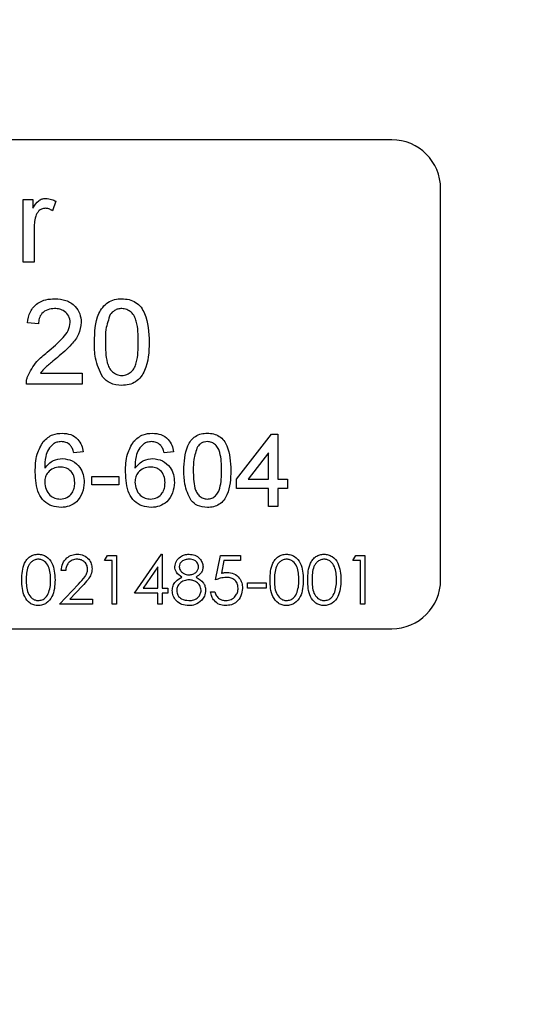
# Model space of a CAD drawing. Extents: x 0 to 8410, y 0 to 5940.
# Tile 200 of 210: x 6946 to 6966, y 4836 to 4876. Entities that reach past the tile are written whole.
import ezdxf

# ---------------------------------------------------------------- set-up
doc = ezdxf.new("R2010")
doc.units = 0
doc.header["$LTSCALE"] = 10
doc.layers.get('0').update_dxf_attribs({"linetype": 'CONTINUOUS'})
doc.styles.add('SLDTEXTSTYLE0', font='TXT', dxfattribs={"width": 0.605})
doc.dimstyles.new('SLDDIMSTYLE1', dxfattribs={"dimtxt": 50, "dimasz": 50, "dimexe": 0, "dimexo": 0.0625, "dimgap": 12.5, "dimtad": 1, "dimdec": 1, "dimrnd": 1e-09, "dimzin": 12, "dimtxsty": 'SLDTEXTSTYLE0', "dimsah": 1, "dimcen": 0.09, "dimazin": 3, "dimtfac": 1, "dimtofl": 0, "dimtmove": 0, "dimatfit": 3, "dimtolj": 1, "dimtzin": 12})

# ---------------------------------------------------------------- blocks, each defined once
blk = doc.blocks.new('_D_5')
at = {"color": 7, "linetype": 'CONTINUOUS'}
for p, q in [((6517.776, 4778.672), (6517.776, 5118.128)), ((7032.776, 4731.353), (7032.776, 5118.128)), ((7032.776, 5103.128), (6517.776, 5103.128))]:
    blk.add_line(p, q, dxfattribs=at)
for points in [[(6517.776, 5103.128), (6567.776, 5095.628), (6567.776, 5110.628)], [(7032.776, 5103.128), (6982.776, 5110.628), (6982.776, 5095.628)]]:
    blk.add_solid(points, dxfattribs=at)
at = {"color": 7, "linetype": 'CONTINUOUS', "insert": (6717.984, 5167.582), "char_height": 50, "attachment_point": 1, "style": 'SLDTEXTSTYLE0'}
blk.add_mtext('515', dxfattribs=at)

msp = doc.modelspace()

# ---------------------------------------------------------------- linework, layer by layer
at = {"color": 7, "linetype": 'CONTINUOUS'}
for p, q in [((6960.776, 4871.353), (6924.776, 4871.353)), ((6962.776, 4853.353), (6962.776, 4869.353)), ((6945.699, 4866.353), (6945.699, 4868.91)), ((6945.699, 4868.91), (6946.103, 4868.91)), ((6946.103, 4868.91), (6946.103, 4868.554)), ((6947.045, 4868.836), (6946.905, 4868.446)), ((6946.148, 4867.712), (6946.148, 4866.353)), ((6946.148, 4866.353), (6945.699, 4866.353)), ((6946.327, 4863.821), (6945.879, 4863.866)), ((6946.41, 4861.801), (6948.122, 4861.801)), ((6948.122, 4861.801), (6948.122, 4861.353)), ((6948.122, 4861.353), (6945.834, 4861.353)), ((6954.43, 4857.468), (6955.853, 4859.314)), ((6955.853, 4859.314), (6956.122, 4859.314)), ((6956.122, 4859.314), (6956.122, 4857.468)), ((6948.161, 4858.584), (6947.776, 4858.545)), ((6951.853, 4858.584), (6951.468, 4858.545)), ((6955.738, 4858.549), (6954.905, 4857.468)), ((6955.738, 4857.468), (6955.738, 4858.549)), ((6948.507, 4857.237), (6948.507, 4857.584)), ((6948.507, 4857.584), (6949.622, 4857.584)), ((6949.622, 4857.584), (6949.622, 4857.237)), ((6954.43, 4857.084), (6954.43, 4857.468)), ((6954.905, 4857.468), (6955.738, 4857.468)), ((6956.122, 4857.468), (6956.507, 4857.468)), ((6956.507, 4857.468), (6956.507, 4857.084)), ((6949.622, 4857.237), (6948.507, 4857.237)), ((6955.738, 4857.084), (6954.43, 4857.084)), ((6955.738, 4856.353), (6955.738, 4857.084)), ((6956.507, 4857.084), (6956.122, 4857.084)), ((6956.122, 4857.084), (6956.122, 4856.353)), ((6956.122, 4856.353), (6955.738, 4856.353)), ((6949.032, 4854.148), (6949.15, 4854.353)), ((6949.34, 4854.148), (6949.032, 4854.148)), ((6949.15, 4854.353), (6949.52, 4854.353)), ((6949.34, 4852.353), (6949.34, 4854.148)), ((6949.52, 4854.353), (6949.52, 4852.353)), ((6950.263, 4852.814), (6951.355, 4854.404)), ((6951.355, 4854.404), (6951.391, 4854.404)), ((6951.391, 4854.404), (6951.391, 4853.02)), ((6953.571, 4853.353), (6953.776, 4854.353)), ((6953.776, 4854.353), (6954.597, 4854.353)), ((6953.916, 4854.148), (6953.808, 4853.622)), ((6954.597, 4854.148), (6953.916, 4854.148)), ((6954.597, 4854.353), (6954.597, 4854.148)), ((6959.186, 4854.148), (6959.304, 4854.353)), ((6959.494, 4854.148), (6959.186, 4854.148)), ((6959.304, 4854.353), (6959.673, 4854.353)), ((6959.494, 4852.353), (6959.494, 4854.148)), ((6959.673, 4854.353), (6959.673, 4852.353)), ((6951.212, 4853.888), (6950.616, 4853.02)), ((6951.212, 4853.02), (6951.212, 4853.888)), ((6947.443, 4853.737), (6947.263, 4853.737)), ((6947.186, 4852.353), (6947.962, 4853.18)), ((6948.115, 4853.092), (6947.615, 4852.558)), ((6950.616, 4853.02), (6951.212, 4853.02)), ((6951.391, 4853.02), (6951.622, 4853.02)), ((6951.622, 4853.02), (6951.622, 4852.814)), ((6954.879, 4853.225), (6955.648, 4853.225)), ((6954.879, 4853.02), (6954.879, 4853.225)), ((6955.648, 4853.02), (6954.879, 4853.02)), ((6955.648, 4853.225), (6955.648, 4853.02)), ((6947.615, 4852.558), (6948.545, 4852.558)), ((6948.545, 4852.558), (6948.545, 4852.353)), ((6951.212, 4852.814), (6950.263, 4852.814)), ((6951.212, 4852.353), (6951.212, 4852.814)), ((6951.622, 4852.814), (6951.391, 4852.814)), ((6951.391, 4852.814), (6951.391, 4852.353)), ((6953.366, 4852.866), (6953.545, 4852.866)), ((6948.545, 4852.353), (6947.186, 4852.353)), ((6949.52, 4852.353), (6949.34, 4852.353)), ((6951.391, 4852.353), (6951.212, 4852.353)), ((6959.673, 4852.353), (6959.494, 4852.353)), ((6924.776, 4851.353), (6960.776, 4851.353))]:
    msp.add_line(p, q, dxfattribs=at)
for centre, radius, start, end in [((6960.776, 4869.353), 2, 0, 90), ((6960.776, 4853.353), 2, 270, 0), ((7032.776, 4711.353), 126, 259.54316, 224.45684)]:
    msp.add_arc(centre, radius, start, end, dxfattribs=at)
at = {"color": 8, "linetype": 'CONTINUOUS'}
for radius, start in [(132.445, 251.71329), (127.452, 259.57869)]:
    msp.add_arc((7032.776, 4711.353), radius, start, 180, dxfattribs=at)
for points, knots in [([(7021.942, 4525.444), (6997.45, 4526.978), (6948.467, 4530.047), (6875.042, 4535.387), (6776.617, 4542.618), (6699.528, 4546.785), (6643.989, 4551.657), (6634.928, 4553.229), (6626.011, 4555.449), (6617.324, 4558.455), (6608.938, 4562.248), (6600.873, 4566.733), (6593.212, 4571.877), (6586.022, 4577.636), (6579.36, 4583.992), (6573.251, 4590.888), (6567.736, 4598.269), (6562.869, 4606.071), (6558.695, 4614.258), (6555.221, 4622.769), (6552.461, 4631.539), (6550.273, 4641.356), (6548.866, 4652.191), (6548.18, 4663.979), (6548.101, 4675.81), (6548.368, 4687.66), (6548.73, 4699.508), (6548.933, 4711.248), (6548.74, 4722.88), (6548.4, 4734.409), (6548.137, 4745.94), (6548.178, 4757.456), (6548.762, 4768.939), (6549.995, 4779.593), (6551.991, 4789.358), (6554.608, 4798.19), (6557.944, 4806.776), (6561.983, 4815.036), (6566.715, 4822.913), (6572.093, 4830.37), (6578.071, 4837.355), (6584.614, 4843.817), (6591.702, 4849.698), (6599.277, 4854.977), (6607.269, 4859.599), (6615.579, 4863.546), (6624.215, 4866.649), (6633.102, 4868.917), (6642.152, 4870.533), (6651.281, 4871.651), (6673.106, 4873.327), (6741.034, 4877.747), (6835.997, 4884.632), (6921.313, 4890.125), (6963.472, 4893.375), (6981.531, 4895.017), (6999.602, 4896.483), (7017.693, 4897.475), (7035, 4897.779), (7051.503, 4896.869), (7067.08, 4894.608), (7082.417, 4891.082), (7097.387, 4886.282), (7111.886, 4880.208), (7125.84, 4872.932), (7139.14, 4864.521), (7151.679, 4855.033), (7163.355, 4844.493), (7174.12, 4832.995), (7183.891, 4820.642), (7192.581, 4807.525), (7200.105, 4793.706), (7206.451, 4779.288), (7211.577, 4764.392), (7215.137, 4750.283), (7217.407, 4737.14), (7218.825, 4723.875), (7219.269, 4709.328), (7218.422, 4693.592), (7216.269, 4677.982), (7212.817, 4662.626), (7208.051, 4647.628), (7202.037, 4633.068), (7194.833, 4619.058), (7186.49, 4605.721), (7177.028, 4593.157), (7166.535, 4581.421), (7155.103, 4570.598), (7142.819, 4560.783), (7129.733, 4552.066), (7115.948, 4544.469), (7101.579, 4538.046), (7087.075, 4532.97), (7072.558, 4529.23), (7058.149, 4526.609), (7048.425, 4525.825), (7043.567, 4525.433)], [0, 0, 0, 0, 0.041818, 0.083637, 0.125456, 0.209994, 0.215204, 0.220429, 0.225648, 0.230849, 0.236072, 0.241314, 0.246556, 0.251779, 0.256994, 0.262228, 0.267461, 0.272676, 0.27788, 0.283103, 0.288325, 0.293529, 0.300223, 0.30692, 0.31364, 0.320379, 0.327119, 0.333841, 0.340384, 0.346942, 0.353498, 0.360039, 0.366562, 0.373082, 0.378296, 0.383528, 0.388761, 0.393975, 0.399179, 0.404401, 0.409624, 0.414828, 0.420055, 0.4253, 0.430545, 0.435771, 0.440956, 0.446157, 0.451381, 0.456613, 0.461824, 0.48868, 0.572619, 0.624074, 0.634371, 0.644675, 0.654975, 0.665264, 0.675549, 0.684458, 0.693398, 0.702338, 0.711247, 0.720155, 0.729094, 0.738034, 0.746942, 0.755858, 0.764805, 0.773753, 0.782668, 0.791585, 0.800534, 0.809483, 0.8184, 0.825299, 0.832198, 0.841118, 0.850069, 0.859021, 0.867941, 0.876858, 0.885807, 0.894756, 0.903672, 0.912583, 0.921526, 0.930469, 0.93938, 0.948289, 0.957231, 0.966172, 0.975081, 0.983383, 0.991698, 1, 1, 1, 1]), ([(7052.787, 4533.371), (7055.464, 4533.711), (7062.169, 4534.565), (7072.81, 4536.675), (7085.463, 4540.037), (7098.697, 4544.666), (7112.424, 4550.785), (7125.746, 4558.125), (7138.377, 4566.57), (7150.179, 4575.99), (7161.1, 4586.311), (7171.223, 4597.634), (7180.317, 4609.737), (7188.319, 4622.503), (7195.219, 4635.858), (7201.037, 4649.914), (7205.623, 4664.384), (7208.95, 4679.082), (7211.038, 4693.971), (7211.877, 4709.163), (7211.445, 4723.27), (7210.079, 4736.109), (7207.913, 4748.654), (7204.553, 4762.077), (7199.708, 4776.306), (7193.607, 4790.241), (7186.354, 4803.574), (7178.065, 4816.159), (7168.779, 4827.981), (7158.41, 4839.114), (7147.152, 4849.293), (7135.166, 4858.421), (7122.498, 4866.502), (7109.033, 4873.569), (7095.044, 4879.452), (7080.71, 4884.098), (7066.073, 4887.534), (7051.02, 4889.741), (7035.866, 4890.688), (7020.829, 4890.213), (7001.069, 4888.672), (6966.432, 4886.395), (6897.181, 4881.54), (6807.766, 4875.426), (6727.81, 4869.884), (6682.261, 4866.77), (6663.705, 4865.459), (6652.502, 4864.745), (6643.504, 4863.941), (6634.792, 4862.389), (6626.37, 4860.073), (6618.281, 4857.119), (6610.481, 4853.495), (6602.983, 4849.223), (6595.839, 4844.307), (6589.135, 4838.807), (6582.951, 4832.787), (6577.289, 4826.273), (6572.175, 4819.269), (6567.672, 4811.86), (6563.833, 4804.136), (6560.65, 4796.12), (6558.144, 4787.824), (6556.372, 4779.436), (6555.296, 4771.06), (6554.97, 4762.03), (6555.16, 4742.129), (6554.973, 4716.102), (6555.141, 4689.691), (6554.919, 4673.047), (6554.807, 4661.425), (6555.329, 4650.93), (6556.678, 4641.529), (6558.581, 4633.248), (6561.21, 4625.02), (6564.534, 4617.026), (6568.833, 4608.733), (6574.264, 4600.321), (6580.106, 4593.047), (6585.604, 4587.28), (6590.892, 4582.404), (6596.975, 4577.569), (6603.994, 4572.861), (6611.637, 4568.61), (6619.253, 4565.203), (6626.629, 4562.587), (6633.405, 4560.699), (6640.201, 4559.299), (6646.921, 4558.366), (6771.204, 4550.14), (6893.135, 4541.571), (7012.852, 4533.156)], [0, 0, 0, 0, 0.004767, 0.011939, 0.019144, 0.02788, 0.036677, 0.045664, 0.054719, 0.063484, 0.072311, 0.081233, 0.090284, 0.099021, 0.107819, 0.116808, 0.125863, 0.134602, 0.143401, 0.152392, 0.161449, 0.168303, 0.175186, 0.183922, 0.19272, 0.201708, 0.210763, 0.219501, 0.228299, 0.237289, 0.246345, 0.255079, 0.263874, 0.272859, 0.281911, 0.290649, 0.299449, 0.30844, 0.317497, 0.326232, 0.334992, 0.352512, 0.387552, 0.457632, 0.510841, 0.529138, 0.538287, 0.543702, 0.548972, 0.554238, 0.55931, 0.564383, 0.569434, 0.574486, 0.57961, 0.584735, 0.589787, 0.594839, 0.599964, 0.605088, 0.610137, 0.615185, 0.620306, 0.625427, 0.630315, 0.635204, 0.641376, 0.665474, 0.681183, 0.688032, 0.69488, 0.701716, 0.706569, 0.711638, 0.716708, 0.721811, 0.726914, 0.733191, 0.739468, 0.743363, 0.747259, 0.752167, 0.757074, 0.762173, 0.767598, 0.771793, 0.775988, 0.780015, 0.784042, 0.787962, 1, 1, 1, 1])]:
    msp.add_open_spline(points, degree=3, knots=knots, dxfattribs=at)
at = {"color": 7, "linetype": 'CONTINUOUS'}
for points, knots in [([(6946.103, 4868.554), (6946.17, 4868.668), (6946.264, 4868.826), (6946.472, 4868.942), (6946.574, 4868.951), (6946.625, 4868.955)], [0, 0, 0, 0, 0.5594598, 0.7797417, 1, 1, 1, 1]), ([(6946.625, 4868.955), (6946.708, 4868.947), (6946.856, 4868.933), (6946.987, 4868.865), (6947.045, 4868.836)], [0, 0, 0, 0, 0.559591, 1, 1, 1, 1]), ([(6946.608, 4868.552), (6946.557, 4868.545), (6946.455, 4868.533), (6946.301, 4868.421), (6946.249, 4868.298), (6946.217, 4868.224)], [0, 0, 0, 0, 0.280298, 0.560673, 1, 1, 1, 1]), ([(6946.905, 4868.446), (6946.854, 4868.479), (6946.762, 4868.537), (6946.655, 4868.547), (6946.608, 4868.552)], [0, 0, 0, 0, 0.559966, 1, 1, 1, 1]), ([(6946.217, 4868.224), (6946.194, 4868.13), (6946.154, 4867.961), (6946.15, 4867.788), (6946.148, 4867.712)], [0, 0, 0, 0, 0.560065, 1, 1, 1, 1]), ([(6945.879, 4863.866), (6945.905, 4864.021), (6945.956, 4864.331), (6946.257, 4864.674), (6946.632, 4864.833), (6946.878, 4864.846), (6947, 4864.853)], [0, 0, 0, 0, 0.280174, 0.558902, 0.779142, 1, 1, 1, 1]), ([(6947, 4864.853), (6947.153, 4864.842), (6947.458, 4864.821), (6947.822, 4864.579), (6948.045, 4864.246), (6948.067, 4864.006), (6948.077, 4863.887)], [0, 0, 0, 0, 0.280485, 0.559661, 0.779772, 1, 1, 1, 1]), ([(6948.616, 4863.079), (6948.629, 4863.483), (6948.646, 4863.988), (6948.943, 4864.508), (6949.162, 4864.715), (6949.44, 4864.835), (6949.638, 4864.847), (6949.738, 4864.853)], [0, 0, 0, 0, 0.499127, 0.62455, 0.749582, 0.874686, 1, 1, 1, 1]), ([(6949.738, 4864.853), (6949.837, 4864.846), (6950.035, 4864.834), (6950.313, 4864.715), (6950.537, 4864.512), (6950.813, 4863.98), (6950.839, 4863.479), (6950.859, 4863.079)], [0, 0, 0, 0, 0.1253699, 0.2506399, 0.3757092, 0.5010959, 1, 1, 1, 1]), ([(6946.991, 4864.449), (6946.894, 4864.442), (6946.701, 4864.427), (6946.468, 4864.27), (6946.344, 4864.048), (6946.333, 4863.897), (6946.327, 4863.821)], [0, 0, 0, 0, 0.280374, 0.559511, 0.779383, 1, 1, 1, 1]), ([(6947.629, 4863.882), (6947.617, 4863.972), (6947.593, 4864.151), (6947.411, 4864.338), (6947.201, 4864.436), (6947.061, 4864.445), (6946.991, 4864.449)], [0, 0, 0, 0, 0.279068, 0.558621, 0.779045, 1, 1, 1, 1]), ([(6949.733, 4864.449), (6949.682, 4864.446), (6949.58, 4864.439), (6949.409, 4864.366), (6949.321, 4864.269), (6949.267, 4864.209)], [0, 0, 0, 0, 0.280449, 0.560688, 1, 1, 1, 1]), ([(6950.411, 4863.08), (6950.408, 4863.367), (6950.404, 4863.726), (6950.263, 4864.134), (6950.129, 4864.304), (6949.948, 4864.429), (6949.804, 4864.442), (6949.733, 4864.449)], [0, 0, 0, 0, 0.500404, 0.625528, 0.750512, 0.875259, 1, 1, 1, 1]), ([(6946.688, 4862.662), (6946.911, 4862.853), (6947.223, 4863.12), (6947.567, 4863.536), (6947.608, 4863.767), (6947.629, 4863.882)], [0, 0, 0, 0, 0.561401, 0.781401, 1, 1, 1, 1]), ([(6948.077, 4863.887), (6948.054, 4863.72), (6948.006, 4863.384), (6947.63, 4862.9), (6947.305, 4862.621), (6947.106, 4862.451)], [0, 0, 0, 0, 0.278733, 0.558871, 1, 1, 1, 1]), ([(6949.267, 4864.209), (6949.194, 4864.005), (6949.063, 4863.639), (6949.064, 4863.252), (6949.065, 4863.08)], [0, 0, 0, 0, 0.557985, 1, 1, 1, 1]), ([(6948.956, 4861.645), (6948.836, 4861.899), (6948.623, 4862.355), (6948.618, 4862.857), (6948.616, 4863.079)], [0, 0, 0, 0, 0.558021, 1, 1, 1, 1]), ([(6949.065, 4863.08), (6949.068, 4862.795), (6949.073, 4862.437), (6949.209, 4862.028), (6949.345, 4861.862), (6949.523, 4861.734), (6949.666, 4861.719), (6949.738, 4861.712)], [0, 0, 0, 0, 0.50041, 0.625582, 0.750522, 0.875296, 1, 1, 1, 1]), ([(6949.738, 4861.712), (6949.809, 4861.719), (6949.952, 4861.735), (6950.131, 4861.861), (6950.266, 4862.029), (6950.403, 4862.437), (6950.407, 4862.794), (6950.411, 4863.08)], [0, 0, 0, 0, 0.124642, 0.249452, 0.374442, 0.499571, 1, 1, 1, 1]), ([(6950.859, 4863.079), (6950.846, 4862.676), (6950.828, 4862.171), (6950.532, 4861.651), (6950.314, 4861.444), (6950.035, 4861.325), (6949.837, 4861.314), (6949.738, 4861.308)], [0, 0, 0, 0, 0.499088, 0.624452, 0.749559, 0.874659, 1, 1, 1, 1]), ([(6945.881, 4861.664), (6945.993, 4861.882), (6946.194, 4862.271), (6946.536, 4862.542), (6946.688, 4862.662)], [0, 0, 0, 0, 0.558348, 1, 1, 1, 1]), ([(6947.106, 4862.451), (6947.023, 4862.382), (6946.885, 4862.268), (6946.696, 4862.109), (6946.538, 4861.969), (6946.453, 4861.857), (6946.41, 4861.801)], [0, 0, 0, 0, 0.339911, 0.560064, 0.780055, 1, 1, 1, 1]), ([(6945.834, 4861.353), (6945.835, 4861.412), (6945.837, 4861.518), (6945.867, 4861.62), (6945.881, 4861.664)], [0, 0, 0, 0, 0.560211, 1, 1, 1, 1]), ([(6949.738, 4861.308), (6949.569, 4861.322), (6949.268, 4861.348), (6949.051, 4861.554), (6948.956, 4861.645)], [0, 0, 0, 0, 0.559767, 1, 1, 1, 1]), ([(6946.199, 4857.757), (6946.203, 4858.008), (6946.21, 4858.455), (6946.43, 4858.842), (6946.526, 4859.012)], [0, 0, 0, 0, 0.561418, 1, 1, 1, 1]), ([(6946.526, 4859.012), (6946.649, 4859.123), (6946.87, 4859.323), (6947.165, 4859.344), (6947.295, 4859.353)], [0, 0, 0, 0, 0.55835, 1, 1, 1, 1]), ([(6947.269, 4859.007), (6947.205, 4859.002), (6947.09, 4858.993), (6946.987, 4858.941), (6946.942, 4858.918)], [0, 0, 0, 0, 0.5598148, 1, 1, 1, 1]), ([(6947.637, 4858.853), (6947.577, 4858.902), (6947.469, 4858.991), (6947.33, 4859.002), (6947.269, 4859.007)], [0, 0, 0, 0, 0.55895, 1, 1, 1, 1]), ([(6947.295, 4859.353), (6947.415, 4859.343), (6947.655, 4859.323), (6947.94, 4859.126), (6948.108, 4858.862), (6948.143, 4858.676), (6948.161, 4858.584)], [0, 0, 0, 0, 0.280038, 0.559181, 0.779306, 1, 1, 1, 1]), ([(6949.891, 4857.757), (6949.895, 4858.008), (6949.902, 4858.455), (6950.122, 4858.842), (6950.218, 4859.012)], [0, 0, 0, 0, 0.561418, 1, 1, 1, 1]), ([(6950.218, 4859.012), (6950.342, 4859.123), (6950.562, 4859.323), (6950.857, 4859.344), (6950.987, 4859.353)], [0, 0, 0, 0, 0.55835, 1, 1, 1, 1]), ([(6950.962, 4859.007), (6950.897, 4859.002), (6950.782, 4858.993), (6950.679, 4858.941), (6950.634, 4858.918)], [0, 0, 0, 0, 0.559826, 1, 1, 1, 1]), ([(6951.33, 4858.853), (6951.269, 4858.902), (6951.161, 4858.991), (6951.023, 4859.002), (6950.962, 4859.007)], [0, 0, 0, 0, 0.55895, 1, 1, 1, 1]), ([(6950.987, 4859.353), (6951.107, 4859.343), (6951.347, 4859.323), (6951.633, 4859.126), (6951.8, 4858.862), (6951.835, 4858.676), (6951.853, 4858.584)], [0, 0, 0, 0, 0.280044, 0.559182, 0.779307, 1, 1, 1, 1]), ([(6952.276, 4857.832), (6952.288, 4858.178), (6952.302, 4858.612), (6952.556, 4859.058), (6952.744, 4859.235), (6952.983, 4859.338), (6953.153, 4859.348), (6953.238, 4859.353)], [0, 0, 0, 0, 0.499151, 0.624554, 0.749614, 0.874681, 1, 1, 1, 1]), ([(6953.233, 4859.007), (6953.19, 4859.004), (6953.103, 4858.998), (6952.956, 4858.936), (6952.881, 4858.852), (6952.834, 4858.801)], [0, 0, 0, 0, 0.280524, 0.560683, 1, 1, 1, 1]), ([(6953.815, 4857.833), (6953.812, 4858.079), (6953.808, 4858.387), (6953.688, 4858.737), (6953.573, 4858.882), (6953.418, 4858.989), (6953.295, 4859.001), (6953.233, 4859.007)], [0, 0, 0, 0, 0.500309, 0.625617, 0.750533, 0.875253, 1, 1, 1, 1]), ([(6953.238, 4859.353), (6953.323, 4859.347), (6953.492, 4859.336), (6953.731, 4859.235), (6953.923, 4859.06), (6954.16, 4858.605), (6954.182, 4858.175), (6954.199, 4857.832)], [0, 0, 0, 0, 0.12537, 0.250618, 0.375716, 0.501094, 1, 1, 1, 1]), ([(6946.942, 4858.918), (6946.869, 4858.845), (6946.723, 4858.699), (6946.597, 4858.344), (6946.589, 4858.08), (6946.584, 4857.919)], [0, 0, 0, 0, 0.279428, 0.559114, 1, 1, 1, 1]), ([(6947.776, 4858.545), (6947.76, 4858.607), (6947.733, 4858.719), (6947.666, 4858.812), (6947.637, 4858.853)], [0, 0, 0, 0, 0.5602974, 1, 1, 1, 1]), ([(6950.634, 4858.918), (6950.561, 4858.845), (6950.415, 4858.699), (6950.289, 4858.344), (6950.281, 4858.08), (6950.276, 4857.919)], [0, 0, 0, 0, 0.279432, 0.559116, 1, 1, 1, 1]), ([(6951.468, 4858.545), (6951.453, 4858.607), (6951.425, 4858.719), (6951.359, 4858.812), (6951.33, 4858.853)], [0, 0, 0, 0, 0.5602974, 1, 1, 1, 1]), ([(6952.834, 4858.801), (6952.772, 4858.626), (6952.66, 4858.313), (6952.66, 4857.98), (6952.661, 4857.833)], [0, 0, 0, 0, 0.557928, 1, 1, 1, 1]), ([(6946.584, 4857.919), (6946.694, 4858.044), (6946.891, 4858.267), (6947.183, 4858.3), (6947.313, 4858.314)], [0, 0, 0, 0, 0.558635, 1, 1, 1, 1]), ([(6947.313, 4858.314), (6947.45, 4858.296), (6947.726, 4858.259), (6948.02, 4857.986), (6948.178, 4857.665), (6948.192, 4857.449), (6948.199, 4857.341)], [0, 0, 0, 0, 0.2791775, 0.5588373, 0.7792987, 1, 1, 1, 1]), ([(6950.276, 4857.919), (6950.386, 4858.044), (6950.583, 4858.267), (6950.876, 4858.3), (6951.005, 4858.314)], [0, 0, 0, 0, 0.558638, 1, 1, 1, 1]), ([(6951.005, 4858.314), (6951.143, 4858.296), (6951.418, 4858.259), (6951.712, 4857.986), (6951.87, 4857.665), (6951.884, 4857.449), (6951.891, 4857.341)], [0, 0, 0, 0, 0.279179, 0.558836, 0.779298, 1, 1, 1, 1]), ([(6947.206, 4857.968), (6947.114, 4857.958), (6946.93, 4857.938), (6946.72, 4857.775), (6946.599, 4857.566), (6946.589, 4857.421), (6946.584, 4857.348)], [0, 0, 0, 0, 0.279714, 0.559384, 0.77938, 1, 1, 1, 1]), ([(6947.814, 4857.329), (6947.808, 4857.423), (6947.795, 4857.61), (6947.642, 4857.834), (6947.427, 4857.954), (6947.28, 4857.963), (6947.206, 4857.968)], [0, 0, 0, 0, 0.280538, 0.559295, 0.779338, 1, 1, 1, 1]), ([(6950.899, 4857.968), (6950.806, 4857.958), (6950.622, 4857.938), (6950.412, 4857.775), (6950.291, 4857.566), (6950.281, 4857.421), (6950.276, 4857.348)], [0, 0, 0, 0, 0.279715, 0.559379, 0.77938, 1, 1, 1, 1]), ([(6951.507, 4857.329), (6951.5, 4857.423), (6951.487, 4857.61), (6951.334, 4857.834), (6951.119, 4857.954), (6950.972, 4857.963), (6950.899, 4857.968)], [0, 0, 0, 0, 0.280536, 0.559296, 0.779339, 1, 1, 1, 1]), ([(6952.568, 4856.603), (6952.465, 4856.821), (6952.282, 4857.212), (6952.278, 4857.642), (6952.276, 4857.832)], [0, 0, 0, 0, 0.558084, 1, 1, 1, 1]), ([(6952.661, 4857.833), (6952.664, 4857.589), (6952.668, 4857.282), (6952.784, 4856.932), (6952.901, 4856.789), (6953.054, 4856.679), (6953.176, 4856.667), (6953.238, 4856.66)], [0, 0, 0, 0, 0.500306, 0.625519, 0.750549, 0.875306, 1, 1, 1, 1]), ([(6953.238, 4856.66), (6953.299, 4856.667), (6953.421, 4856.68), (6953.574, 4856.789), (6953.69, 4856.932), (6953.808, 4857.282), (6953.811, 4857.589), (6953.815, 4857.833)], [0, 0, 0, 0, 0.124684, 0.249464, 0.374336, 0.499649, 1, 1, 1, 1]), ([(6954.199, 4857.832), (6954.187, 4857.487), (6954.173, 4857.054), (6953.919, 4856.608), (6953.731, 4856.431), (6953.492, 4856.329), (6953.322, 4856.319), (6953.238, 4856.314)], [0, 0, 0, 0, 0.499069, 0.624407, 0.749551, 0.874649, 1, 1, 1, 1]), ([(6947.251, 4856.314), (6947.124, 4856.325), (6946.872, 4856.348), (6946.544, 4856.559), (6946.227, 4857.022), (6946.211, 4857.454), (6946.199, 4857.757)], [0, 0, 0, 0, 0.186922, 0.373547, 0.560224, 1, 1, 1, 1]), ([(6950.943, 4856.314), (6950.817, 4856.325), (6950.564, 4856.348), (6950.236, 4856.559), (6949.92, 4857.022), (6949.903, 4857.454), (6949.891, 4857.757)], [0, 0, 0, 0, 0.186922, 0.373547, 0.560224, 1, 1, 1, 1]), ([(6946.584, 4857.348), (6946.595, 4857.251), (6946.617, 4857.056), (6946.772, 4856.82), (6946.99, 4856.68), (6947.144, 4856.667), (6947.221, 4856.66)], [0, 0, 0, 0, 0.280082, 0.559673, 0.779681, 1, 1, 1, 1]), ([(6947.221, 4856.66), (6947.316, 4856.671), (6947.505, 4856.693), (6947.706, 4856.882), (6947.802, 4857.107), (6947.81, 4857.255), (6947.814, 4857.329)], [0, 0, 0, 0, 0.279535, 0.558536, 0.779079, 1, 1, 1, 1]), ([(6948.199, 4857.341), (6948.184, 4857.195), (6948.154, 4856.903), (6947.922, 4856.551), (6947.596, 4856.345), (6947.366, 4856.324), (6947.251, 4856.314)], [0, 0, 0, 0, 0.280308, 0.559747, 0.779784, 1, 1, 1, 1]), ([(6950.276, 4857.348), (6950.287, 4857.251), (6950.31, 4857.056), (6950.465, 4856.82), (6950.682, 4856.68), (6950.836, 4856.667), (6950.914, 4856.66)], [0, 0, 0, 0, 0.280083, 0.559678, 0.77968, 1, 1, 1, 1]), ([(6950.914, 4856.66), (6951.008, 4856.671), (6951.197, 4856.693), (6951.399, 4856.882), (6951.495, 4857.107), (6951.503, 4857.255), (6951.507, 4857.329)], [0, 0, 0, 0, 0.279541, 0.55854, 0.77908, 1, 1, 1, 1]), ([(6951.891, 4857.341), (6951.876, 4857.195), (6951.846, 4856.903), (6951.614, 4856.551), (6951.288, 4856.345), (6951.058, 4856.324), (6950.943, 4856.314)], [0, 0, 0, 0, 0.280308, 0.559747, 0.779784, 1, 1, 1, 1]), ([(6953.238, 4856.314), (6953.093, 4856.327), (6952.835, 4856.349), (6952.649, 4856.526), (6952.568, 4856.603)], [0, 0, 0, 0, 0.559636, 1, 1, 1, 1]), ([(6945.648, 4853.352), (6945.656, 4853.591), (6945.665, 4853.89), (6945.852, 4854.19), (6945.981, 4854.309), (6946.141, 4854.39), (6946.258, 4854.399), (6946.317, 4854.404)], [0, 0, 0, 0, 0.498754, 0.624203, 0.74948, 0.87475, 1, 1, 1, 1]), ([(6946.323, 4854.199), (6946.277, 4854.194), (6946.185, 4854.185), (6946.063, 4854.115), (6945.966, 4854.016), (6945.834, 4853.773), (6945.83, 4853.539), (6945.827, 4853.353)], [0, 0, 0, 0, 0.125146, 0.250517, 0.375614, 0.500955, 1, 1, 1, 1]), ([(6946.317, 4854.404), (6946.375, 4854.399), (6946.493, 4854.39), (6946.708, 4854.286), (6946.978, 4853.952), (6946.995, 4853.592), (6947.007, 4853.352)], [0, 0, 0, 0, 0.125579, 0.251168, 0.500594, 1, 1, 1, 1]), ([(6946.827, 4853.353), (6946.82, 4853.539), (6946.809, 4853.817), (6946.622, 4854.092), (6946.46, 4854.184), (6946.368, 4854.194), (6946.323, 4854.199)], [0, 0, 0, 0, 0.50013, 0.749039, 0.874569, 1, 1, 1, 1]), ([(6947.263, 4853.737), (6947.275, 4853.835), (6947.298, 4854.029), (6947.469, 4854.251), (6947.686, 4854.384), (6947.839, 4854.398), (6947.915, 4854.404)], [0, 0, 0, 0, 0.280074, 0.559523, 0.779677, 1, 1, 1, 1]), ([(6947.906, 4854.199), (6947.838, 4854.192), (6947.701, 4854.178), (6947.547, 4854.053), (6947.464, 4853.897), (6947.45, 4853.791), (6947.443, 4853.737)], [0, 0, 0, 0, 0.279674, 0.558881, 0.779214, 1, 1, 1, 1]), ([(6948.34, 4853.793), (6948.332, 4853.855), (6948.315, 4853.979), (6948.193, 4854.11), (6948.052, 4854.188), (6947.955, 4854.195), (6947.906, 4854.199)], [0, 0, 0, 0, 0.279217, 0.558914, 0.779345, 1, 1, 1, 1]), ([(6947.915, 4854.404), (6948.005, 4854.396), (6948.183, 4854.379), (6948.381, 4854.216), (6948.501, 4854.019), (6948.513, 4853.879), (6948.52, 4853.809)], [0, 0, 0, 0, 0.2798677, 0.559115, 0.779554, 1, 1, 1, 1]), ([(6951.904, 4853.891), (6951.918, 4853.971), (6951.947, 4854.131), (6952.112, 4854.297), (6952.3, 4854.389), (6952.427, 4854.399), (6952.49, 4854.404)], [0, 0, 0, 0, 0.2787595, 0.5584142, 0.7791285, 1, 1, 1, 1]), ([(6952.48, 4854.199), (6952.428, 4854.195), (6952.323, 4854.188), (6952.194, 4854.114), (6952.101, 4854.012), (6952.089, 4853.929), (6952.084, 4853.888)], [0, 0, 0, 0, 0.280666, 0.560666, 0.780521, 1, 1, 1, 1]), ([(6952.879, 4853.892), (6952.868, 4853.943), (6952.846, 4854.047), (6952.699, 4854.179), (6952.563, 4854.192), (6952.48, 4854.199)], [0, 0, 0, 0, 0.278778, 0.559837, 1, 1, 1, 1]), ([(6952.49, 4854.404), (6952.57, 4854.395), (6952.73, 4854.378), (6952.917, 4854.246), (6953.035, 4854.073), (6953.05, 4853.948), (6953.058, 4853.885)], [0, 0, 0, 0, 0.2799, 0.55954, 0.779882, 1, 1, 1, 1]), ([(6955.802, 4853.352), (6955.809, 4853.591), (6955.819, 4853.89), (6956.005, 4854.19), (6956.135, 4854.309), (6956.295, 4854.39), (6956.412, 4854.399), (6956.47, 4854.404)], [0, 0, 0, 0, 0.498754, 0.624203, 0.74948, 0.87475, 1, 1, 1, 1]), ([(6956.476, 4854.199), (6956.431, 4854.194), (6956.339, 4854.185), (6956.217, 4854.115), (6956.12, 4854.016), (6955.988, 4853.773), (6955.984, 4853.539), (6955.981, 4853.353)], [0, 0, 0, 0, 0.125139, 0.250517, 0.375614, 0.500954, 1, 1, 1, 1]), ([(6956.47, 4854.404), (6956.529, 4854.399), (6956.647, 4854.39), (6956.862, 4854.286), (6957.132, 4853.952), (6957.149, 4853.592), (6957.161, 4853.352)], [0, 0, 0, 0, 0.125584, 0.251168, 0.500594, 1, 1, 1, 1]), ([(6956.981, 4853.353), (6956.974, 4853.539), (6956.963, 4853.817), (6956.776, 4854.092), (6956.614, 4854.184), (6956.522, 4854.194), (6956.476, 4854.199)], [0, 0, 0, 0, 0.50013, 0.749038, 0.874563, 1, 1, 1, 1]), ([(6957.34, 4853.352), (6957.348, 4853.591), (6957.358, 4853.89), (6957.544, 4854.19), (6957.674, 4854.309), (6957.833, 4854.39), (6957.95, 4854.399), (6958.009, 4854.404)], [0, 0, 0, 0, 0.498754, 0.6242, 0.74948, 0.87475, 1, 1, 1, 1]), ([(6958.015, 4854.199), (6957.969, 4854.194), (6957.877, 4854.185), (6957.756, 4854.115), (6957.659, 4854.016), (6957.526, 4853.773), (6957.523, 4853.539), (6957.52, 4853.353)], [0, 0, 0, 0, 0.125146, 0.250517, 0.375614, 0.500955, 1, 1, 1, 1]), ([(6958.009, 4854.404), (6958.068, 4854.399), (6958.185, 4854.39), (6958.4, 4854.286), (6958.67, 4853.952), (6958.688, 4853.592), (6958.699, 4853.352)], [0, 0, 0, 0, 0.125579, 0.251168, 0.500594, 1, 1, 1, 1]), ([(6958.52, 4853.353), (6958.512, 4853.539), (6958.501, 4853.817), (6958.314, 4854.092), (6958.152, 4854.184), (6958.061, 4854.194), (6958.015, 4854.199)], [0, 0, 0, 0, 0.50013, 0.749039, 0.874569, 1, 1, 1, 1]), ([(6947.962, 4853.18), (6948.058, 4853.279), (6948.191, 4853.417), (6948.324, 4853.63), (6948.335, 4853.739), (6948.34, 4853.793)], [0, 0, 0, 0, 0.560783, 0.780469, 1, 1, 1, 1]), ([(6948.52, 4853.809), (6948.512, 4853.73), (6948.495, 4853.571), (6948.335, 4853.332), (6948.199, 4853.183), (6948.115, 4853.092)], [0, 0, 0, 0, 0.279259, 0.559111, 1, 1, 1, 1]), ([(6952.196, 4853.467), (6952.11, 4853.524), (6951.991, 4853.603), (6951.914, 4853.772), (6951.908, 4853.851), (6951.904, 4853.891)], [0, 0, 0, 0, 0.557529, 0.778676, 1, 1, 1, 1]), ([(6952.084, 4853.888), (6952.095, 4853.835), (6952.117, 4853.729), (6952.236, 4853.628), (6952.361, 4853.567), (6952.445, 4853.561), (6952.488, 4853.558)], [0, 0, 0, 0, 0.277677, 0.558222, 0.779112, 1, 1, 1, 1]), ([(6952.488, 4853.558), (6952.541, 4853.563), (6952.647, 4853.575), (6952.775, 4853.656), (6952.859, 4853.768), (6952.872, 4853.851), (6952.879, 4853.892)], [0, 0, 0, 0, 0.280165, 0.560091, 0.780332, 1, 1, 1, 1]), ([(6953.058, 4853.885), (6953.054, 4853.835), (6953.045, 4853.736), (6952.95, 4853.578), (6952.841, 4853.509), (6952.774, 4853.467)], [0, 0, 0, 0, 0.280351, 0.560392, 1, 1, 1, 1]), ([(6946.317, 4852.301), (6946.258, 4852.306), (6946.141, 4852.316), (6945.929, 4852.421), (6945.666, 4852.756), (6945.655, 4853.114), (6945.648, 4853.352)], [0, 0, 0, 0, 0.125561, 0.251157, 0.500278, 1, 1, 1, 1]), ([(6945.827, 4853.353), (6945.829, 4853.166), (6945.831, 4852.886), (6946.023, 4852.613), (6946.185, 4852.521), (6946.277, 4852.512), (6946.323, 4852.507)], [0, 0, 0, 0, 0.500391, 0.74915, 0.874648, 1, 1, 1, 1]), ([(6947.007, 4853.352), (6946.996, 4853.112), (6946.979, 4852.752), (6946.707, 4852.421), (6946.493, 4852.316), (6946.375, 4852.306), (6946.317, 4852.301)], [0, 0, 0, 0, 0.4993266, 0.7487004, 0.8743683, 1, 1, 1, 1]), ([(6946.752, 4852.85), (6946.777, 4852.942), (6946.823, 4853.107), (6946.826, 4853.278), (6946.827, 4853.353)], [0, 0, 0, 0, 0.559631, 1, 1, 1, 1]), ([(6951.802, 4852.919), (6951.808, 4852.986), (6951.821, 4853.119), (6951.956, 4853.327), (6952.105, 4853.414), (6952.196, 4853.467)], [0, 0, 0, 0, 0.2798492, 0.5599492, 1, 1, 1, 1]), ([(6952.492, 4853.353), (6952.422, 4853.347), (6952.281, 4853.335), (6952.116, 4853.223), (6952.001, 4853.078), (6951.988, 4852.968), (6951.981, 4852.913)], [0, 0, 0, 0, 0.280292, 0.560244, 0.780276, 1, 1, 1, 1]), ([(6952.981, 4852.932), (6952.969, 4852.998), (6952.946, 4853.131), (6952.804, 4853.263), (6952.65, 4853.341), (6952.545, 4853.349), (6952.492, 4853.353)], [0, 0, 0, 0, 0.278263, 0.558546, 0.779096, 1, 1, 1, 1]), ([(6952.774, 4853.467), (6952.887, 4853.398), (6953.046, 4853.302), (6953.149, 4853.088), (6953.157, 4852.986), (6953.161, 4852.935)], [0, 0, 0, 0, 0.55827, 0.779205, 1, 1, 1, 1]), ([(6954.012, 4853.455), (6953.927, 4853.447), (6953.776, 4853.431), (6953.633, 4853.377), (6953.571, 4853.353)], [0, 0, 0, 0, 0.5594381, 1, 1, 1, 1]), ([(6953.808, 4853.622), (6953.852, 4853.633), (6953.929, 4853.655), (6954.009, 4853.659), (6954.044, 4853.66)], [0, 0, 0, 0, 0.56005, 1, 1, 1, 1]), ([(6954.494, 4853.014), (6954.487, 4853.083), (6954.472, 4853.221), (6954.337, 4853.371), (6954.174, 4853.446), (6954.066, 4853.452), (6954.012, 4853.455)], [0, 0, 0, 0, 0.279658, 0.558622, 0.779051, 1, 1, 1, 1]), ([(6954.044, 4853.66), (6954.14, 4853.65), (6954.331, 4853.63), (6954.541, 4853.45), (6954.658, 4853.231), (6954.668, 4853.081), (6954.673, 4853.006)], [0, 0, 0, 0, 0.279686, 0.558903, 0.779313, 1, 1, 1, 1]), ([(6956.47, 4852.301), (6956.412, 4852.306), (6956.295, 4852.316), (6956.083, 4852.421), (6955.82, 4852.756), (6955.809, 4853.114), (6955.802, 4853.352)], [0, 0, 0, 0, 0.125561, 0.251157, 0.500278, 1, 1, 1, 1]), ([(6955.981, 4853.353), (6955.983, 4853.166), (6955.985, 4852.886), (6956.177, 4852.613), (6956.339, 4852.521), (6956.431, 4852.512), (6956.476, 4852.507)], [0, 0, 0, 0, 0.500391, 0.749151, 0.874654, 1, 1, 1, 1]), ([(6957.161, 4853.352), (6957.149, 4853.112), (6957.133, 4852.752), (6956.861, 4852.421), (6956.647, 4852.316), (6956.529, 4852.306), (6956.47, 4852.301)], [0, 0, 0, 0, 0.4993266, 0.7487004, 0.8743683, 1, 1, 1, 1]), ([(6956.905, 4852.85), (6956.931, 4852.942), (6956.976, 4853.107), (6956.98, 4853.278), (6956.981, 4853.353)], [0, 0, 0, 0, 0.559631, 1, 1, 1, 1]), ([(6958.009, 4852.301), (6957.95, 4852.306), (6957.834, 4852.316), (6957.621, 4852.421), (6957.359, 4852.756), (6957.348, 4853.114), (6957.34, 4853.352)], [0, 0, 0, 0, 0.125561, 0.251157, 0.500278, 1, 1, 1, 1]), ([(6957.52, 4853.353), (6957.521, 4853.166), (6957.523, 4852.886), (6957.715, 4852.613), (6957.878, 4852.521), (6957.969, 4852.512), (6958.015, 4852.507)], [0, 0, 0, 0, 0.500391, 0.74915, 0.874648, 1, 1, 1, 1]), ([(6958.699, 4853.352), (6958.688, 4853.112), (6958.671, 4852.752), (6958.399, 4852.421), (6958.185, 4852.316), (6958.068, 4852.306), (6958.009, 4852.301)], [0, 0, 0, 0, 0.4993266, 0.7487004, 0.8743683, 1, 1, 1, 1]), ([(6958.444, 4852.85), (6958.469, 4852.942), (6958.515, 4853.107), (6958.518, 4853.278), (6958.52, 4853.353)], [0, 0, 0, 0, 0.559631, 1, 1, 1, 1]), ([(6953.161, 4852.935), (6953.153, 4852.85), (6953.138, 4852.698), (6953.049, 4852.575), (6953.009, 4852.521)], [0, 0, 0, 0, 0.55945, 1, 1, 1, 1]), ([(6954.673, 4853.006), (6954.662, 4852.902), (6954.638, 4852.695), (6954.459, 4852.454), (6954.221, 4852.32), (6954.058, 4852.308), (6953.976, 4852.301)], [0, 0, 0, 0, 0.279746, 0.559187, 0.779421, 1, 1, 1, 1]), ([(6953.986, 4852.507), (6954.061, 4852.515), (6954.211, 4852.533), (6954.378, 4852.67), (6954.48, 4852.837), (6954.489, 4852.955), (6954.494, 4853.014)], [0, 0, 0, 0, 0.279635, 0.559369, 0.779459, 1, 1, 1, 1]), ([(6946.323, 4852.507), (6946.377, 4852.514), (6946.486, 4852.527), (6946.655, 4852.641), (6946.715, 4852.771), (6946.752, 4852.85)], [0, 0, 0, 0, 0.280262, 0.560704, 1, 1, 1, 1]), ([(6952.478, 4852.301), (6952.382, 4852.308), (6952.189, 4852.32), (6951.963, 4852.482), (6951.827, 4852.693), (6951.81, 4852.844), (6951.802, 4852.919)], [0, 0, 0, 0, 0.280564, 0.559187, 0.7797, 1, 1, 1, 1]), ([(6951.981, 4852.913), (6951.992, 4852.846), (6952.015, 4852.712), (6952.2, 4852.536), (6952.374, 4852.518), (6952.48, 4852.507)], [0, 0, 0, 0, 0.280055, 0.560334, 1, 1, 1, 1]), ([(6952.48, 4852.507), (6952.549, 4852.511), (6952.687, 4852.521), (6952.853, 4852.626), (6952.962, 4852.77), (6952.975, 4852.878), (6952.981, 4852.932)], [0, 0, 0, 0, 0.280586, 0.559847, 0.779976, 1, 1, 1, 1]), ([(6953.976, 4852.301), (6953.89, 4852.31), (6953.719, 4852.328), (6953.525, 4852.481), (6953.405, 4852.667), (6953.379, 4852.8), (6953.366, 4852.866)], [0, 0, 0, 0, 0.279618, 0.5590465, 0.7795323, 1, 1, 1, 1]), ([(6953.545, 4852.866), (6953.561, 4852.809), (6953.592, 4852.696), (6953.714, 4852.582), (6953.85, 4852.518), (6953.941, 4852.511), (6953.986, 4852.507)], [0, 0, 0, 0, 0.279905, 0.559024, 0.779593, 1, 1, 1, 1]), ([(6956.476, 4852.507), (6956.531, 4852.514), (6956.64, 4852.527), (6956.809, 4852.641), (6956.869, 4852.771), (6956.905, 4852.85)], [0, 0, 0, 0, 0.280261, 0.560712, 1, 1, 1, 1]), ([(6958.015, 4852.507), (6958.069, 4852.514), (6958.179, 4852.527), (6958.348, 4852.641), (6958.407, 4852.771), (6958.444, 4852.85)], [0, 0, 0, 0, 0.280262, 0.560704, 1, 1, 1, 1]), ([(6953.009, 4852.521), (6952.923, 4852.448), (6952.768, 4852.316), (6952.567, 4852.306), (6952.478, 4852.301)], [0, 0, 0, 0, 0.557747, 1, 1, 1, 1])]:
    msp.add_open_spline(points, degree=3, knots=knots, dxfattribs=at)

# ---------------------------------------------------------------- dimensions: what is measured, and where the dimension line sits
dim = msp.add_linear_dim(base=(6517.776, 5103.128), p1=(7032.776, 4711.353), p2=(6517.776, 4758.672), dimstyle='SLDDIMSTYLE1', dxfattribs=at)
dim.commit()
dim.dimension.update_dxf_attribs({"geometry": '_D_5', "text_midpoint": (6775.276, 5103.128), "dimtype": 160})

doc.saveas('drawing.dxf')
